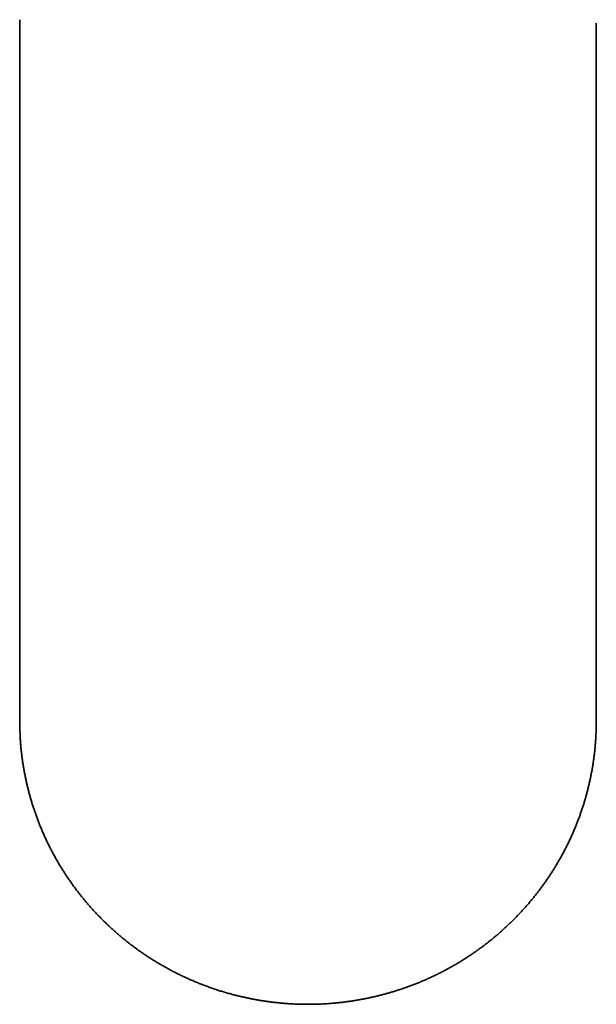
# Model space of a CAD drawing. Header units: millimetres. Extents: x 8 to 765, y 12 to 512.
# Tile 4 of 17: x 382 to 410, y 22 to 70. Entities that reach past the tile are written whole.
import ezdxf

# ---------------------------------------------------------------- set-up
doc = ezdxf.new("R2010")
doc.units = ezdxf.units.MM

msp = doc.modelspace()

# ---------------------------------------------------------------- linework, layer by layer
at = {"color": 7, "linetype": 'Continuous', "lineweight": 35}
for p, q in [((382, 37.578), (382, 38.927)), ((410, 38.927), (410, 37.578)), ((382, 37.578), (382, 35.999)), ((410, 35.999), (410, 37.578))]:
    msp.add_line(p, q, dxfattribs=at)
for centre, start, end in [((395.491, 35.999), 180, 182.6947), ((396.509, 35.999), 357.1907, 360)]:
    msp.add_arc(centre, 13.491, start, end, dxfattribs=at)
for points in [[(382, 70.074), (382, 59.7), (382, 49.319), (382, 38.927)], [(410, 38.927), (410, 49.263), (410, 59.587), (410, 69.904)]]:
    msp.add_open_spline(points, degree=3, dxfattribs=at)
for points, knots in [([(382.015, 35.364), (382.015, 35.364), (382.017, 35.3), (382.025, 35.173), (382.038, 34.983), (382.054, 34.793), (382.072, 34.602), (382.093, 34.413), (382.117, 34.223), (382.143, 34.034), (382.172, 33.845), (382.204, 33.656), (382.239, 33.468), (382.276, 33.28), (382.316, 33.093), (382.358, 32.906), (382.403, 32.72), (382.451, 32.535), (382.502, 32.35), (382.555, 32.166), (382.61, 31.982), (382.669, 31.799), (382.73, 31.617), (382.793, 31.436), (382.859, 31.256), (382.928, 31.076), (382.999, 30.897), (383.073, 30.72), (383.149, 30.543), (383.228, 30.367), (383.309, 30.193), (383.393, 30.019), (383.479, 29.847), (383.568, 29.676), (383.659, 29.506), (383.753, 29.337), (383.849, 29.169), (383.947, 29.003), (384.048, 28.838), (384.151, 28.675), (384.257, 28.513), (384.365, 28.352), (384.475, 28.193), (384.588, 28.035), (384.702, 27.878), (384.819, 27.724), (384.939, 27.57), (385.06, 27.419), (385.184, 27.269), (385.31, 27.121), (385.438, 26.974), (385.568, 26.829), (385.7, 26.686), (385.834, 26.545), (385.971, 26.406), (386.109, 26.268), (386.25, 26.132), (386.392, 25.998), (386.537, 25.866), (386.683, 25.736), (386.831, 25.608), (386.981, 25.483), (387.133, 25.359), (387.287, 25.237), (387.443, 25.117), (387.6, 24.999), (387.76, 24.884), (387.921, 24.77), (388.083, 24.659), (388.248, 24.55), (388.414, 24.443), (388.581, 24.339), (388.751, 24.236), (388.922, 24.137), (389.094, 24.039), (389.268, 23.944), (389.444, 23.851), (389.621, 23.76), (389.799, 23.672), (389.979, 23.586), (390.16, 23.503), (390.343, 23.422), (390.527, 23.344), (390.713, 23.268), (390.9, 23.195), (391.088, 23.124), (391.278, 23.056), (391.469, 22.99), (391.661, 22.927), (391.854, 22.866), (392.049, 22.809), (392.239, 22.755), (392.422, 22.706), (392.6, 22.662), (392.778, 22.619), (392.957, 22.579), (393.136, 22.541), (393.316, 22.505), (393.496, 22.472), (393.676, 22.441), (393.856, 22.412), (394.037, 22.386), (394.218, 22.362), (394.398, 22.34), (394.579, 22.321), (394.759, 22.304), (394.938, 22.29), (395.116, 22.277), (395.29, 22.268), (395.457, 22.26), (395.604, 22.256), (395.733, 22.253), (395.86, 22.251), (395.949, 22.251), (396, 22.25)], [0, 0, 0, 0, 0.0000029, 0.0091047, 0.0182084, 0.027314, 0.0364215, 0.0455309, 0.0546422, 0.0637555, 0.0728707, 0.0819879, 0.091107, 0.1002281, 0.1093512, 0.1184763, 0.1276035, 0.1367326, 0.1458638, 0.154997, 0.1641323, 0.1732697, 0.1824093, 0.1915509, 0.2006947, 0.2098407, 0.2189888, 0.2281392, 0.2372918, 0.2464467, 0.2556038, 0.2647633, 0.2739252, 0.2830894, 0.292256, 0.3014251, 0.3105966, 0.3197707, 0.3289473, 0.3381265, 0.3473084, 0.3564929, 0.3656802, 0.3748702, 0.3840631, 0.3932589, 0.4024576, 0.4116593, 0.4208641, 0.4300721, 0.4392832, 0.4484977, 0.4577155, 0.4669368, 0.4761616, 0.48539, 0.4946222, 0.5038582, 0.5130982, 0.5223422, 0.5315905, 0.5408431, 0.5501002, 0.559362, 0.5686285, 0.5779001, 0.5871768, 0.5964589, 0.6057467, 0.6150402, 0.6243399, 0.633646, 0.6429587, 0.6522785, 0.6616056, 0.6709404, 0.6802835, 0.6896351, 0.6989959, 0.7083664, 0.7177472, 0.727139, 0.7365426, 0.7459588, 0.7553885, 0.7648329, 0.7742931, 0.7837706, 0.7932669, 0.8027839, 0.8123237, 0.8218887, 0.8304859, 0.8390819, 0.8476755, 0.8562665, 0.8648544, 0.8734386, 0.8820183, 0.8905925, 0.8991599, 0.9077187, 0.9162664, 0.9247991, 0.9333113, 0.9417937, 0.9502308, 0.9585931, 0.9668184, 0.9747467, 0.9821436, 0.9873738, 0.9928895, 1, 1, 1, 1]), ([(396, 22.25), (396.065, 22.251), (396.157, 22.251), (396.294, 22.253), (396.412, 22.256), (396.552, 22.261), (396.7, 22.267), (396.856, 22.276), (397.016, 22.286), (397.181, 22.299), (397.349, 22.314), (397.519, 22.331), (397.691, 22.351), (397.865, 22.373), (398.04, 22.397), (398.216, 22.423), (398.393, 22.452), (398.57, 22.484), (398.748, 22.517), (398.926, 22.554), (399.105, 22.592), (399.283, 22.633), (399.462, 22.677), (399.64, 22.723), (399.818, 22.771), (399.996, 22.822), (400.174, 22.875), (400.351, 22.931), (400.528, 22.989), (400.704, 23.049), (400.88, 23.112), (401.055, 23.177), (401.229, 23.245), (401.403, 23.315), (401.576, 23.387), (401.748, 23.462), (401.919, 23.539), (402.09, 23.619), (402.259, 23.7), (402.428, 23.785), (402.595, 23.871), (402.761, 23.96), (402.927, 24.051), (403.091, 24.144), (403.254, 24.239), (403.415, 24.337), (403.576, 24.437), (403.735, 24.539), (403.893, 24.643), (404.049, 24.749), (404.204, 24.858), (404.358, 24.969), (404.51, 25.081), (404.661, 25.196), (404.81, 25.313), (404.957, 25.432), (405.103, 25.553), (405.248, 25.676), (405.39, 25.801), (405.531, 25.928), (405.67, 26.057), (405.808, 26.187), (405.943, 26.32), (406.077, 26.454), (406.209, 26.591), (406.34, 26.729), (406.468, 26.869), (406.594, 27.01), (406.719, 27.154), (406.841, 27.299), (406.961, 27.446), (407.08, 27.594), (407.196, 27.744), (407.311, 27.896), (407.423, 28.049), (407.533, 28.204), (407.641, 28.36), (407.746, 28.518), (407.85, 28.677), (407.951, 28.838), (408.051, 29), (408.147, 29.163), (408.242, 29.328), (408.334, 29.494), (408.424, 29.661), (408.512, 29.83), (408.597, 29.999), (408.68, 30.17), (408.761, 30.342), (408.839, 30.516), (408.915, 30.69), (408.988, 30.865), (409.059, 31.042), (409.127, 31.219), (409.193, 31.397), (409.256, 31.576), (409.317, 31.757), (409.376, 31.937), (409.432, 32.119), (409.485, 32.302), (409.536, 32.485), (409.584, 32.669), (409.629, 32.854), (409.672, 33.039), (409.713, 33.225), (409.75, 33.411), (409.785, 33.598), (409.818, 33.786), (409.848, 33.974), (409.875, 34.162), (409.9, 34.351), (409.921, 34.54), (409.941, 34.729), (409.957, 34.919), (409.971, 35.109), (409.98, 35.248), (409.983, 35.324), (409.984, 35.337)], [0, 0, 0, 0, 0.009193, 0.012972, 0.019242, 0.025765, 0.032772, 0.040094, 0.047661, 0.055421, 0.063333, 0.071369, 0.079507, 0.087731, 0.096028, 0.104387, 0.112801, 0.121261, 0.129763, 0.138302, 0.146874, 0.155475, 0.164103, 0.172755, 0.18143, 0.190125, 0.198838, 0.207568, 0.216314, 0.225075, 0.23385, 0.242637, 0.251437, 0.260247, 0.269068, 0.277899, 0.28674, 0.295589, 0.304446, 0.313312, 0.322185, 0.331065, 0.339952, 0.348846, 0.357746, 0.366651, 0.375563, 0.38448, 0.393402, 0.402329, 0.411262, 0.420199, 0.42914, 0.438086, 0.447036, 0.45599, 0.464948, 0.47391, 0.482876, 0.491846, 0.500819, 0.509795, 0.518775, 0.527757, 0.536744, 0.545733, 0.554725, 0.56372, 0.572718, 0.581719, 0.590723, 0.599729, 0.608738, 0.61775, 0.626764, 0.635781, 0.6448, 0.653822, 0.662846, 0.671872, 0.680901, 0.689932, 0.698965, 0.708001, 0.717038, 0.726078, 0.73512, 0.744164, 0.753211, 0.762259, 0.771309, 0.780362, 0.789416, 0.798473, 0.807531, 0.816592, 0.825654, 0.834719, 0.843785, 0.852854, 0.861924, 0.870996, 0.88007, 0.889146, 0.898224, 0.907304, 0.916385, 0.925469, 0.934554, 0.943642, 0.952731, 0.961822, 0.970915, 0.980009, 0.989106, 0.998205, 1, 1, 1, 1])]:
    msp.add_open_spline(points, degree=3, knots=knots, dxfattribs=at)

doc.saveas('drawing.dxf')
